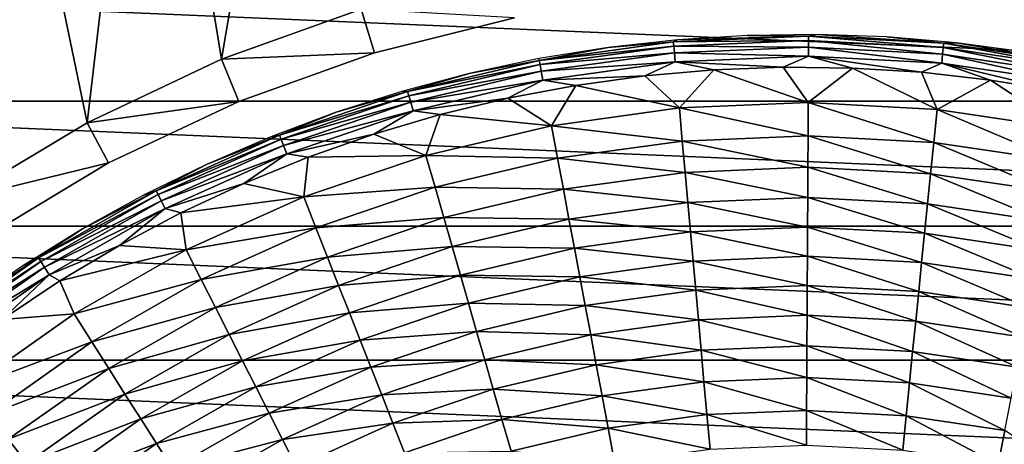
# Model space of a CAD drawing. Header units: millimetres. Extents: x -43.6 to 43.6, y -43.6 to 43.6.
# Tile 253 of 256: x -8.6 to 2.2, y 11.1 to 15.8. Entities that reach past the tile are written whole.
import ezdxf

# ---------------------------------------------------------------- set-up
doc = ezdxf.new("R2010")
doc.units = ezdxf.units.MM
doc.header["$LTSCALE"] = 52.148148
for name, color, linetype in [('134', 7, 'CONTINUOUS'), ('135', 7, 'CONTINUOUS'), ('142', 7, 'CONTINUOUS'), ('143', 7, 'CONTINUOUS'), ('146', 7, 'CONTINUOUS'), ('149', 7, 'CONTINUOUS')]:
    doc.layers.add(name, color=color, linetype=linetype)

msp = doc.modelspace()

# ---------------------------------------------------------------- linework, layer by layer
at = {"layer": '134', "color": 96, "linetype": 'Continuous', "true_color": 0x008000}
for points in [[(-3.141, 15.791, -7.979), (-4.674, 15.407, -7.979), (-3.141, 15.791, -9.629), (-3.141, 15.791, -7.979)], [(-3.141, 15.791, -9.629), (-4.674, 15.407, -7.979), (-4.674, 15.407, -9.629), (-3.141, 15.791, -9.629)], [(-4.674, 15.407, -7.979), (-6.161, 14.874, -7.979), (-4.674, 15.407, -9.629), (-4.674, 15.407, -7.979)], [(-4.674, 15.407, -9.629), (-6.161, 14.874, -7.979), (-6.161, 14.874, -9.629), (-4.674, 15.407, -9.629)], [(-6.161, 14.874, -7.979), (-7.589, 14.199, -7.979), (-6.161, 14.874, -9.629), (-6.161, 14.874, -7.979)], [(-6.161, 14.874, -9.629), (-7.589, 14.199, -7.979), (-7.589, 14.199, -9.629), (-6.161, 14.874, -9.629)], [(-7.589, 14.199, -7.979), (-8.945, 13.387, -7.979), (-7.589, 14.199, -9.629), (-7.589, 14.199, -7.979)], [(-7.589, 14.199, -9.629), (-8.945, 13.387, -7.979), (-8.945, 13.387, -9.629), (-7.589, 14.199, -9.629)]]:
    msp.add_3dface(points, dxfattribs=at)
at = {"layer": '135', "color": 96, "linetype": 'Continuous', "true_color": 0x008000}
for points in [[(-5.417, 20.806, -7.479), (-7.162, 20.272, -7.479), (-6.353, 15.336, -7.479), (-5.417, 20.806, -7.479)], [(-4.819, 15.885, -7.479), (-5.417, 20.806, -7.479), (-6.353, 15.336, -7.479), (-4.819, 15.885, -7.479)], [(-7.162, 20.272, -7.479), (-8.855, 19.592, -7.479), (-7.825, 14.64, -7.479), (-7.162, 20.272, -7.479)], [(-6.353, 15.336, -7.479), (-7.162, 20.272, -7.479), (-7.825, 14.64, -7.479), (-6.353, 15.336, -7.479)], [(-7.825, 14.64, -7.479), (-8.855, 19.592, -7.479), (-9.222, 13.802, -7.479), (-7.825, 14.64, -7.479)]]:
    msp.add_3dface(points, dxfattribs=at)
at = {"layer": '142', "color": 96, "linetype": 'Continuous', "true_color": 0x008000}
for points in [[(-4.674, 15.407, -7.979), (-4.819, 15.885, -7.479), (-6.353, 15.336, -7.479), (-4.674, 15.407, -7.979)], [(-4.674, 15.407, -7.979), (-3.141, 15.791, -7.979), (-4.819, 15.885, -7.479), (-4.674, 15.407, -7.979)], [(-6.161, 14.874, -7.979), (-6.353, 15.336, -7.479), (-7.825, 14.64, -7.479), (-6.161, 14.874, -7.979)], [(-6.161, 14.874, -7.979), (-4.674, 15.407, -7.979), (-6.353, 15.336, -7.479), (-6.161, 14.874, -7.979)], [(-7.589, 14.199, -7.979), (-6.161, 14.874, -7.979), (-7.825, 14.64, -7.479), (-7.589, 14.199, -7.979)], [(-7.589, 14.199, -7.979), (-7.825, 14.64, -7.479), (-9.222, 13.802, -7.479), (-7.589, 14.199, -7.979)], [(-8.945, 13.387, -7.979), (-7.589, 14.199, -7.979), (-9.222, 13.802, -7.479), (-8.945, 13.387, -7.979)]]:
    msp.add_3dface(points, dxfattribs=at)
at = {"layer": '143', "color": 9, "linetype": 'Continuous', "true_color": 0xc2bdad}
for points in [[(-14.205, 16.139, -75.529), (15.522, 14.877, -75.529), (-15.522, 14.877, -75.529), (-14.205, 16.139, -75.529)], [(14.205, 16.139, -75.529), (15.522, 14.877, -75.529), (-14.205, 16.139, -75.529), (14.205, 16.139, -75.529)], [(-15.522, 14.877, -75.529), (16.728, 13.507, -75.529), (-16.728, 13.507, -75.529), (-15.522, 14.877, -75.529)], [(15.522, 14.877, -75.529), (16.728, 13.507, -75.529), (-15.522, 14.877, -75.529), (15.522, 14.877, -75.529)], [(-16.728, 13.507, -75.529), (17.813, 12.039, -75.529), (-17.813, 12.039, -75.529), (-16.728, 13.507, -75.529)], [(16.728, 13.507, -75.529), (17.813, 12.039, -75.529), (-16.728, 13.507, -75.529), (16.728, 13.507, -75.529)], [(-17.813, 12.039, -75.529), (18.77, 10.485, -75.529), (-18.77, 10.485, -75.529), (-17.813, 12.039, -75.529)], [(17.813, 12.039, -75.529), (18.77, 10.485, -75.529), (-17.813, 12.039, -75.529), (17.813, 12.039, -75.529)]]:
    msp.add_3dface(points, dxfattribs=at)
at = {"layer": '146', "linetype": 'Continuous'}
for points in [[(-1.713, 15.154, -7.727), (-1.333, 14.802, -7.357), (-0.955, 15.221, -7.727), (-1.713, 15.154, -7.727)], [(-1.333, 14.802, -7.357), (0.08, 14.862, -7.357), (-0.955, 15.221, -7.727), (-1.333, 14.802, -7.357)], [(-0.955, 15.221, -7.727), (0.08, 14.862, -7.357), (-0.195, 15.249, -7.727), (-0.955, 15.221, -7.727)], [(-0.195, 15.249, -7.727), (0.08, 14.862, -7.357), (0.565, 15.24, -7.727), (-0.195, 15.249, -7.727)], [(0.08, 14.862, -7.357), (1.492, 14.787, -7.357), (0.565, 15.24, -7.727), (0.08, 14.862, -7.357)], [(0.565, 15.24, -7.727), (1.492, 14.787, -7.357), (1.323, 15.193, -7.727), (0.565, 15.24, -7.727)], [(-2.466, 15.05, -7.727), (-1.333, 14.802, -7.357), (-1.713, 15.154, -7.727), (-2.466, 15.05, -7.727)], [(1.323, 15.193, -7.727), (1.492, 14.787, -7.357), (2.079, 15.108, -7.727), (1.323, 15.193, -7.727)], [(-3.214, 14.908, -7.727), (-2.734, 14.608, -7.357), (-2.466, 15.05, -7.727), (-3.214, 14.908, -7.727)], [(-2.734, 14.608, -7.357), (-1.333, 14.802, -7.357), (-2.466, 15.05, -7.727), (-2.734, 14.608, -7.357)], [(1.492, 14.787, -7.357), (2.891, 14.578, -7.357), (2.079, 15.108, -7.727), (1.492, 14.787, -7.357)], [(2.079, 15.108, -7.727), (2.891, 14.578, -7.357), (2.829, 14.986, -7.727), (2.079, 15.108, -7.727)], [(-3.953, 14.729, -7.727), (-2.734, 14.608, -7.357), (-3.214, 14.908, -7.727), (-3.953, 14.729, -7.727)], [(-1.333, 14.802, -7.357), (-2.734, 14.608, -7.357), (-1.301, 14.44, -6.926), (-1.333, 14.802, -7.357)], [(0.08, 14.862, -7.357), (-1.333, 14.802, -7.357), (0.078, 14.498, -6.926), (0.08, 14.862, -7.357)], [(0.078, 14.498, -6.926), (-1.333, 14.802, -7.357), (-1.301, 14.44, -6.926), (0.078, 14.498, -6.926)], [(1.456, 14.425, -6.926), (0.08, 14.862, -7.357), (0.078, 14.498, -6.926), (1.456, 14.425, -6.926)], [(1.492, 14.787, -7.357), (0.08, 14.862, -7.357), (1.456, 14.425, -6.926), (1.492, 14.787, -7.357)], [(2.82, 14.221, -6.926), (1.492, 14.787, -7.357), (1.456, 14.425, -6.926), (2.82, 14.221, -6.926)], [(2.891, 14.578, -7.357), (1.492, 14.787, -7.357), (2.82, 14.221, -6.926), (2.891, 14.578, -7.357)], [(-4.683, 14.514, -7.727), (-4.111, 14.282, -7.357), (-3.953, 14.729, -7.727), (-4.683, 14.514, -7.727)], [(-4.111, 14.282, -7.357), (-2.734, 14.608, -7.357), (-3.953, 14.729, -7.727), (-4.111, 14.282, -7.357)], [(-2.734, 14.608, -7.357), (-4.111, 14.282, -7.357), (-2.667, 14.251, -6.926), (-2.734, 14.608, -7.357)], [(-1.301, 14.44, -6.926), (-2.734, 14.608, -7.357), (-2.667, 14.251, -6.926), (-1.301, 14.44, -6.926)], [(-5.402, 14.262, -7.727), (-4.111, 14.282, -7.357), (-4.683, 14.514, -7.727), (-5.402, 14.262, -7.727)], [(0.078, 14.498, -6.926), (-1.301, 14.44, -6.926), (0.076, 14.153, -6.442), (0.078, 14.498, -6.926)], [(1.421, 14.081, -6.442), (0.078, 14.498, -6.926), (0.076, 14.153, -6.442), (1.421, 14.081, -6.442)], [(1.456, 14.425, -6.926), (0.078, 14.498, -6.926), (1.421, 14.081, -6.442), (1.456, 14.425, -6.926)], [(-1.301, 14.44, -6.926), (-2.667, 14.251, -6.926), (-1.27, 14.096, -6.442), (-1.301, 14.44, -6.926)], [(0.076, 14.153, -6.442), (-1.301, 14.44, -6.926), (-1.27, 14.096, -6.442), (0.076, 14.153, -6.442)], [(2.753, 13.883, -6.442), (1.456, 14.425, -6.926), (1.421, 14.081, -6.442), (2.753, 13.883, -6.442)], [(2.82, 14.221, -6.926), (1.456, 14.425, -6.926), (2.753, 13.883, -6.442), (2.82, 14.221, -6.926)], [(-6.107, 13.974, -7.727), (-5.45, 13.827, -7.357), (-5.402, 14.262, -7.727), (-6.107, 13.974, -7.727)], [(-5.45, 13.827, -7.357), (-4.111, 14.282, -7.357), (-5.402, 14.262, -7.727), (-5.45, 13.827, -7.357)], [(-4.111, 14.282, -7.357), (-5.45, 13.827, -7.357), (-4.01, 13.933, -6.926), (-4.111, 14.282, -7.357)], [(-2.667, 14.251, -6.926), (-4.111, 14.282, -7.357), (-4.01, 13.933, -6.926), (-2.667, 14.251, -6.926)], [(-2.667, 14.251, -6.926), (-4.01, 13.933, -6.926), (-2.604, 13.911, -6.442), (-2.667, 14.251, -6.926)], [(-1.27, 14.096, -6.442), (-2.667, 14.251, -6.926), (-2.604, 13.911, -6.442), (-1.27, 14.096, -6.442)], [(0.076, 14.153, -6.442), (-1.27, 14.096, -6.442), (0.074, 13.821, -5.913), (0.076, 14.153, -6.442)], [(1.388, 13.751, -5.913), (0.076, 14.153, -6.442), (0.074, 13.821, -5.913), (1.388, 13.751, -5.913)], [(1.421, 14.081, -6.442), (0.076, 14.153, -6.442), (1.388, 13.751, -5.913), (1.421, 14.081, -6.442)], [(-1.27, 14.096, -6.442), (-2.604, 13.911, -6.442), (-1.24, 13.765, -5.913), (-1.27, 14.096, -6.442)], [(0.074, 13.821, -5.913), (-1.27, 14.096, -6.442), (-1.24, 13.765, -5.913), (0.074, 13.821, -5.913)], [(2.688, 13.557, -5.913), (1.421, 14.081, -6.442), (1.388, 13.751, -5.913), (2.688, 13.557, -5.913)], [(2.753, 13.883, -6.442), (1.421, 14.081, -6.442), (2.688, 13.557, -5.913), (2.753, 13.883, -6.442)], [(-6.796, 13.652, -7.727), (-5.45, 13.827, -7.357), (-6.107, 13.974, -7.727), (-6.796, 13.652, -7.727)], [(-4.01, 13.933, -6.926), (-5.45, 13.827, -7.357), (-5.316, 13.488, -6.926), (-4.01, 13.933, -6.926)], [(-4.01, 13.933, -6.926), (-5.316, 13.488, -6.926), (-3.914, 13.601, -6.442), (-4.01, 13.933, -6.926)], [(-2.604, 13.911, -6.442), (-4.01, 13.933, -6.926), (-3.914, 13.601, -6.442), (-2.604, 13.911, -6.442)], [(-6.739, 13.246, -7.357), (-5.45, 13.827, -7.357), (-6.796, 13.652, -7.727), (-6.739, 13.246, -7.357)], [(-5.45, 13.827, -7.357), (-6.739, 13.246, -7.357), (-5.316, 13.488, -6.926), (-5.45, 13.827, -7.357)], [(-2.604, 13.911, -6.442), (-3.914, 13.601, -6.442), (-2.543, 13.585, -5.913), (-2.604, 13.911, -6.442)], [(-1.24, 13.765, -5.913), (-2.604, 13.911, -6.442), (-2.543, 13.585, -5.913), (-1.24, 13.765, -5.913)], [(0.074, 13.821, -5.913), (-1.24, 13.765, -5.913), (0.072, 13.497, -5.344), (0.074, 13.821, -5.913)], [(1.355, 13.429, -5.344), (0.074, 13.821, -5.913), (0.072, 13.497, -5.344), (1.355, 13.429, -5.344)], [(1.388, 13.751, -5.913), (0.074, 13.821, -5.913), (1.355, 13.429, -5.344), (1.388, 13.751, -5.913)], [(-1.24, 13.765, -5.913), (-2.543, 13.585, -5.913), (-1.211, 13.443, -5.344), (-1.24, 13.765, -5.913)], [(0.072, 13.497, -5.344), (-1.24, 13.765, -5.913), (-1.211, 13.443, -5.344), (0.072, 13.497, -5.344)], [(2.625, 13.239, -5.344), (1.388, 13.751, -5.913), (1.355, 13.429, -5.344), (2.625, 13.239, -5.344)], [(2.688, 13.557, -5.913), (1.388, 13.751, -5.913), (2.625, 13.239, -5.344), (2.688, 13.557, -5.913)], [(-7.469, 13.296, -7.727), (-6.739, 13.246, -7.357), (-6.796, 13.652, -7.727), (-7.469, 13.296, -7.727)], [(-3.914, 13.601, -6.442), (-5.316, 13.488, -6.926), (-5.19, 13.167, -6.442), (-3.914, 13.601, -6.442)], [(-3.914, 13.601, -6.442), (-5.19, 13.167, -6.442), (-3.823, 13.282, -5.913), (-3.914, 13.601, -6.442)], [(-2.543, 13.585, -5.913), (-3.914, 13.601, -6.442), (-3.823, 13.282, -5.913), (-2.543, 13.585, -5.913)], [(-2.543, 13.585, -5.913), (-3.823, 13.282, -5.913), (-2.483, 13.267, -5.344), (-2.543, 13.585, -5.913)], [(-1.211, 13.443, -5.344), (-2.543, 13.585, -5.913), (-2.483, 13.267, -5.344), (-1.211, 13.443, -5.344)], [(0.072, 13.497, -5.344), (-1.211, 13.443, -5.344), (0.071, 13.177, -4.745), (0.072, 13.497, -5.344)], [(1.323, 13.11, -4.745), (0.072, 13.497, -5.344), (0.071, 13.177, -4.745), (1.323, 13.11, -4.745)], [(1.355, 13.429, -5.344), (0.072, 13.497, -5.344), (1.323, 13.11, -4.745), (1.355, 13.429, -5.344)], [(-5.316, 13.488, -6.926), (-6.739, 13.246, -7.357), (-6.574, 12.922, -6.926), (-5.316, 13.488, -6.926)], [(-5.316, 13.488, -6.926), (-6.574, 12.922, -6.926), (-5.19, 13.167, -6.442), (-5.316, 13.488, -6.926)], [(-1.211, 13.443, -5.344), (-2.483, 13.267, -5.344), (-1.182, 13.124, -4.745), (-1.211, 13.443, -5.344)], [(0.071, 13.177, -4.745), (-1.211, 13.443, -5.344), (-1.182, 13.124, -4.745), (0.071, 13.177, -4.745)], [(2.563, 12.925, -4.745), (1.355, 13.429, -5.344), (1.323, 13.11, -4.745), (2.563, 12.925, -4.745)], [(2.625, 13.239, -5.344), (1.355, 13.429, -5.344), (2.563, 12.925, -4.745), (2.625, 13.239, -5.344)], [(-8.123, 12.907, -7.727), (-6.739, 13.246, -7.357), (-7.469, 13.296, -7.727), (-8.123, 12.907, -7.727)], [(-3.823, 13.282, -5.913), (-5.19, 13.167, -6.442), (-5.068, 12.858, -5.913), (-3.823, 13.282, -5.913)], [(-3.823, 13.282, -5.913), (-5.068, 12.858, -5.913), (-3.733, 12.971, -5.344), (-3.823, 13.282, -5.913)], [(-2.483, 13.267, -5.344), (-3.823, 13.282, -5.913), (-3.733, 12.971, -5.344), (-2.483, 13.267, -5.344)], [(-7.968, 12.546, -7.357), (-6.739, 13.246, -7.357), (-8.123, 12.907, -7.727), (-7.968, 12.546, -7.357)], [(-6.739, 13.246, -7.357), (-7.968, 12.546, -7.357), (-6.574, 12.922, -6.926), (-6.739, 13.246, -7.357)], [(-5.19, 13.167, -6.442), (-6.574, 12.922, -6.926), (-6.418, 12.614, -6.442), (-5.19, 13.167, -6.442)], [(-5.19, 13.167, -6.442), (-6.418, 12.614, -6.442), (-5.068, 12.858, -5.913), (-5.19, 13.167, -6.442)], [(-2.483, 13.267, -5.344), (-3.733, 12.971, -5.344), (-2.424, 12.952, -4.745), (-2.483, 13.267, -5.344)], [(-1.182, 13.124, -4.745), (-2.483, 13.267, -5.344), (-2.424, 12.952, -4.745), (-1.182, 13.124, -4.745)], [(0.071, 13.177, -4.745), (-1.182, 13.124, -4.745), (0.069, 12.856, -4.12), (0.071, 13.177, -4.745)], [(1.291, 12.791, -4.12), (0.071, 13.177, -4.745), (0.069, 12.856, -4.12), (1.291, 12.791, -4.12)], [(1.323, 13.11, -4.745), (0.071, 13.177, -4.745), (1.291, 12.791, -4.12), (1.323, 13.11, -4.745)], [(-1.182, 13.124, -4.745), (-2.424, 12.952, -4.745), (-1.153, 12.804, -4.12), (-1.182, 13.124, -4.745)], [(0.069, 12.856, -4.12), (-1.182, 13.124, -4.745), (-1.153, 12.804, -4.12), (0.069, 12.856, -4.12)], [(2.501, 12.61, -4.12), (1.323, 13.11, -4.745), (1.291, 12.791, -4.12), (2.501, 12.61, -4.12)], [(2.563, 12.925, -4.745), (1.323, 13.11, -4.745), (2.501, 12.61, -4.12), (2.563, 12.925, -4.745)], [(-3.733, 12.971, -5.344), (-5.068, 12.858, -5.913), (-4.949, 12.557, -5.344), (-3.733, 12.971, -5.344)], [(-3.733, 12.971, -5.344), (-4.949, 12.557, -5.344), (-3.645, 12.663, -4.745), (-3.733, 12.971, -5.344)], [(-2.424, 12.952, -4.745), (-3.733, 12.971, -5.344), (-3.645, 12.663, -4.745), (-2.424, 12.952, -4.745)], [(-2.424, 12.952, -4.745), (-3.645, 12.663, -4.745), (-2.365, 12.636, -4.12), (-2.424, 12.952, -4.745)], [(-1.153, 12.804, -4.12), (-2.424, 12.952, -4.745), (-2.365, 12.636, -4.12), (-1.153, 12.804, -4.12)], [(-8.757, 12.485, -7.727), (-7.968, 12.546, -7.357), (-8.123, 12.907, -7.727), (-8.757, 12.485, -7.727)], [(-6.574, 12.922, -6.926), (-7.968, 12.546, -7.357), (-7.773, 12.238, -6.926), (-6.574, 12.922, -6.926)], [(-6.574, 12.922, -6.926), (-7.773, 12.238, -6.926), (-6.418, 12.614, -6.442), (-6.574, 12.922, -6.926)], [(-5.068, 12.858, -5.913), (-6.418, 12.614, -6.442), (-6.267, 12.318, -5.913), (-5.068, 12.858, -5.913)], [(-5.068, 12.858, -5.913), (-6.267, 12.318, -5.913), (-4.949, 12.557, -5.344), (-5.068, 12.858, -5.913)], [(0.069, 12.856, -4.12), (-1.153, 12.804, -4.12), (0.067, 12.53, -3.478), (0.069, 12.856, -4.12)], [(1.258, 12.466, -3.478), (0.069, 12.856, -4.12), (0.067, 12.53, -3.478), (1.258, 12.466, -3.478)], [(1.291, 12.791, -4.12), (0.069, 12.856, -4.12), (1.258, 12.466, -3.478), (1.291, 12.791, -4.12)], [(-1.153, 12.804, -4.12), (-2.365, 12.636, -4.12), (-1.124, 12.479, -3.478), (-1.153, 12.804, -4.12)], [(0.067, 12.53, -3.478), (-1.153, 12.804, -4.12), (-1.124, 12.479, -3.478), (0.067, 12.53, -3.478)], [(2.437, 12.29, -3.478), (1.291, 12.791, -4.12), (1.258, 12.466, -3.478), (2.437, 12.29, -3.478)], [(2.501, 12.61, -4.12), (1.291, 12.791, -4.12), (2.437, 12.29, -3.478), (2.501, 12.61, -4.12)], [(-3.645, 12.663, -4.745), (-4.949, 12.557, -5.344), (-4.832, 12.259, -4.745), (-3.645, 12.663, -4.745)], [(-3.645, 12.663, -4.745), (-4.832, 12.259, -4.745), (-3.556, 12.354, -4.12), (-3.645, 12.663, -4.745)], [(-2.365, 12.636, -4.12), (-3.645, 12.663, -4.745), (-3.556, 12.354, -4.12), (-2.365, 12.636, -4.12)], [(-2.365, 12.636, -4.12), (-3.556, 12.354, -4.12), (-2.305, 12.316, -3.478), (-2.365, 12.636, -4.12)], [(-1.124, 12.479, -3.478), (-2.365, 12.636, -4.12), (-2.305, 12.316, -3.478), (-1.124, 12.479, -3.478)], [(-9.124, 11.732, -7.357), (-7.968, 12.546, -7.357), (-8.757, 12.485, -7.727), (-9.124, 11.732, -7.357)], [(-7.968, 12.546, -7.357), (-9.124, 11.732, -7.357), (-7.773, 12.238, -6.926), (-7.968, 12.546, -7.357)], [(-6.418, 12.614, -6.442), (-7.773, 12.238, -6.926), (-7.588, 11.947, -6.442), (-6.418, 12.614, -6.442)], [(-6.418, 12.614, -6.442), (-7.588, 11.947, -6.442), (-6.267, 12.318, -5.913), (-6.418, 12.614, -6.442)], [(-4.949, 12.557, -5.344), (-6.267, 12.318, -5.913), (-6.12, 12.03, -5.344), (-4.949, 12.557, -5.344)], [(-4.949, 12.557, -5.344), (-6.12, 12.03, -5.344), (-4.832, 12.259, -4.745), (-4.949, 12.557, -5.344)], [(0.067, 12.53, -3.478), (-1.124, 12.479, -3.478), (0.065, 12.195, -2.822), (0.067, 12.53, -3.478)], [(1.224, 12.133, -2.822), (0.067, 12.53, -3.478), (0.065, 12.195, -2.822), (1.224, 12.133, -2.822)], [(1.258, 12.466, -3.478), (0.067, 12.53, -3.478), (1.224, 12.133, -2.822), (1.258, 12.466, -3.478)], [(-1.124, 12.479, -3.478), (-2.305, 12.316, -3.478), (-1.094, 12.146, -2.822), (-1.124, 12.479, -3.478)], [(0.065, 12.195, -2.822), (-1.124, 12.479, -3.478), (-1.094, 12.146, -2.822), (0.065, 12.195, -2.822)], [(2.372, 11.962, -2.822), (1.258, 12.466, -3.478), (1.224, 12.133, -2.822), (2.372, 11.962, -2.822)], [(2.437, 12.29, -3.478), (1.258, 12.466, -3.478), (2.372, 11.962, -2.822), (2.437, 12.29, -3.478)], [(-6.267, 12.318, -5.913), (-7.588, 11.947, -6.442), (-7.41, 11.667, -5.913), (-6.267, 12.318, -5.913)], [(-6.267, 12.318, -5.913), (-7.41, 11.667, -5.913), (-6.12, 12.03, -5.344), (-6.267, 12.318, -5.913)], [(-3.556, 12.354, -4.12), (-4.832, 12.259, -4.745), (-4.714, 11.96, -4.12), (-3.556, 12.354, -4.12)], [(-3.556, 12.354, -4.12), (-4.714, 11.96, -4.12), (-3.466, 12.041, -3.478), (-3.556, 12.354, -4.12)], [(-2.305, 12.316, -3.478), (-3.556, 12.354, -4.12), (-3.466, 12.041, -3.478), (-2.305, 12.316, -3.478)], [(-2.305, 12.316, -3.478), (-3.466, 12.041, -3.478), (-2.244, 11.987, -2.822), (-2.305, 12.316, -3.478)], [(-1.094, 12.146, -2.822), (-2.305, 12.316, -3.478), (-2.244, 11.987, -2.822), (-1.094, 12.146, -2.822)], [(-7.773, 12.238, -6.926), (-9.124, 11.732, -7.357), (-8.901, 11.444, -6.926), (-7.773, 12.238, -6.926)], [(-7.773, 12.238, -6.926), (-8.901, 11.444, -6.926), (-7.588, 11.947, -6.442), (-7.773, 12.238, -6.926)], [(-4.832, 12.259, -4.745), (-6.12, 12.03, -5.344), (-5.975, 11.744, -4.745), (-4.832, 12.259, -4.745)], [(-4.832, 12.259, -4.745), (-5.975, 11.744, -4.745), (-4.714, 11.96, -4.12), (-4.832, 12.259, -4.745)], [(-1.094, 12.146, -2.822), (-2.244, 11.987, -2.822), (-1.063, 11.801, -2.161), (-1.094, 12.146, -2.822)], [(0.065, 12.195, -2.822), (-1.094, 12.146, -2.822), (0.064, 11.848, -2.161), (0.065, 12.195, -2.822)], [(0.064, 11.848, -2.161), (-1.094, 12.146, -2.822), (-1.063, 11.801, -2.161), (0.064, 11.848, -2.161)], [(1.19, 11.789, -2.161), (0.065, 12.195, -2.822), (0.064, 11.848, -2.161), (1.19, 11.789, -2.161)], [(1.224, 12.133, -2.822), (0.065, 12.195, -2.822), (1.19, 11.789, -2.161), (1.224, 12.133, -2.822)], [(2.305, 11.622, -2.161), (1.224, 12.133, -2.822), (1.19, 11.789, -2.161), (2.305, 11.622, -2.161)], [(2.372, 11.962, -2.822), (1.224, 12.133, -2.822), (2.305, 11.622, -2.161), (2.372, 11.962, -2.822)], [(-6.12, 12.03, -5.344), (-7.41, 11.667, -5.913), (-7.236, 11.394, -5.344), (-6.12, 12.03, -5.344)], [(-6.12, 12.03, -5.344), (-7.236, 11.394, -5.344), (-5.975, 11.744, -4.745), (-6.12, 12.03, -5.344)], [(-3.466, 12.041, -3.478), (-4.714, 11.96, -4.12), (-4.594, 11.657, -3.478), (-3.466, 12.041, -3.478)], [(-3.466, 12.041, -3.478), (-4.594, 11.657, -3.478), (-3.373, 11.719, -2.822), (-3.466, 12.041, -3.478)], [(-2.244, 11.987, -2.822), (-3.466, 12.041, -3.478), (-3.373, 11.719, -2.822), (-2.244, 11.987, -2.822)], [(-2.244, 11.987, -2.822), (-3.373, 11.719, -2.822), (-2.18, 11.646, -2.161), (-2.244, 11.987, -2.822)], [(-1.063, 11.801, -2.161), (-2.244, 11.987, -2.822), (-2.18, 11.646, -2.161), (-1.063, 11.801, -2.161)], [(-7.588, 11.947, -6.442), (-8.901, 11.444, -6.926), (-8.689, 11.172, -6.442), (-7.588, 11.947, -6.442)], [(-7.588, 11.947, -6.442), (-8.689, 11.172, -6.442), (-7.41, 11.667, -5.913), (-7.588, 11.947, -6.442)], [(-4.714, 11.96, -4.12), (-5.975, 11.744, -4.745), (-5.83, 11.458, -4.12), (-4.714, 11.96, -4.12)], [(-4.714, 11.96, -4.12), (-5.83, 11.458, -4.12), (-4.594, 11.657, -3.478), (-4.714, 11.96, -4.12)], [(-1.063, 11.801, -2.161), (-2.18, 11.646, -2.161), (-1.031, 11.441, -1.498), (-1.063, 11.801, -2.161)], [(0.064, 11.848, -2.161), (-1.063, 11.801, -2.161), (0.062, 11.487, -1.498), (0.064, 11.848, -2.161)], [(0.062, 11.487, -1.498), (-1.063, 11.801, -2.161), (-1.031, 11.441, -1.498), (0.062, 11.487, -1.498)], [(1.153, 11.429, -1.498), (0.064, 11.848, -2.161), (0.062, 11.487, -1.498), (1.153, 11.429, -1.498)], [(1.19, 11.789, -2.161), (0.064, 11.848, -2.161), (1.153, 11.429, -1.498), (1.19, 11.789, -2.161)], [(2.234, 11.268, -1.498), (1.19, 11.789, -2.161), (1.153, 11.429, -1.498), (2.234, 11.268, -1.498)], [(2.305, 11.622, -2.161), (1.19, 11.789, -2.161), (2.234, 11.268, -1.498), (2.305, 11.622, -2.161)], [(-7.41, 11.667, -5.913), (-8.689, 11.172, -6.442), (-8.485, 10.91, -5.913), (-7.41, 11.667, -5.913)], [(-7.41, 11.667, -5.913), (-8.485, 10.91, -5.913), (-7.236, 11.394, -5.344), (-7.41, 11.667, -5.913)], [(-5.975, 11.744, -4.745), (-7.236, 11.394, -5.344), (-7.064, 11.123, -4.745), (-5.975, 11.744, -4.745)], [(-5.975, 11.744, -4.745), (-7.064, 11.123, -4.745), (-5.83, 11.458, -4.12), (-5.975, 11.744, -4.745)], [(-4.594, 11.657, -3.478), (-5.83, 11.458, -4.12), (-5.682, 11.168, -3.478), (-4.594, 11.657, -3.478)], [(-4.594, 11.657, -3.478), (-5.682, 11.168, -3.478), (-4.472, 11.346, -2.822), (-4.594, 11.657, -3.478)], [(-3.373, 11.719, -2.822), (-4.594, 11.657, -3.478), (-4.472, 11.346, -2.822), (-3.373, 11.719, -2.822)], [(-3.373, 11.719, -2.822), (-4.472, 11.346, -2.822), (-3.277, 11.386, -2.161), (-3.373, 11.719, -2.822)], [(-2.18, 11.646, -2.161), (-3.373, 11.719, -2.822), (-3.277, 11.386, -2.161), (-2.18, 11.646, -2.161)], [(-2.18, 11.646, -2.161), (-3.277, 11.386, -2.161), (-2.113, 11.291, -1.498), (-2.18, 11.646, -2.161)], [(-1.031, 11.441, -1.498), (-2.18, 11.646, -2.161), (-2.113, 11.291, -1.498), (-1.031, 11.441, -1.498)], [(-5.83, 11.458, -4.12), (-7.064, 11.123, -4.745), (-6.892, 10.852, -4.12), (-5.83, 11.458, -4.12)], [(-5.83, 11.458, -4.12), (-6.892, 10.852, -4.12), (-5.682, 11.168, -3.478), (-5.83, 11.458, -4.12)], [(-1.031, 11.441, -1.498), (-2.113, 11.291, -1.498), (-0.997, 11.064, -0.839), (-1.031, 11.441, -1.498)], [(0.062, 11.487, -1.498), (-1.031, 11.441, -1.498), (0.06, 11.108, -0.839), (0.062, 11.487, -1.498)], [(0.06, 11.108, -0.839), (-1.031, 11.441, -1.498), (-0.997, 11.064, -0.839), (0.06, 11.108, -0.839)], [(1.115, 11.052, -0.839), (0.062, 11.487, -1.498), (0.06, 11.108, -0.839), (1.115, 11.052, -0.839)], [(1.153, 11.429, -1.498), (0.062, 11.487, -1.498), (1.115, 11.052, -0.839), (1.153, 11.429, -1.498)], [(-7.236, 11.394, -5.344), (-8.485, 10.91, -5.913), (-8.286, 10.654, -5.344), (-7.236, 11.394, -5.344)], [(-7.236, 11.394, -5.344), (-8.286, 10.654, -5.344), (-7.064, 11.123, -4.745), (-7.236, 11.394, -5.344)], [(-4.472, 11.346, -2.822), (-5.682, 11.168, -3.478), (-5.53, 10.869, -2.822), (-4.472, 11.346, -2.822)], [(-4.472, 11.346, -2.822), (-5.53, 10.869, -2.822), (-4.345, 11.023, -2.161), (-4.472, 11.346, -2.822)], [(-3.277, 11.386, -2.161), (-4.472, 11.346, -2.822), (-4.345, 11.023, -2.161), (-3.277, 11.386, -2.161)], [(-3.277, 11.386, -2.161), (-4.345, 11.023, -2.161), (-3.177, 11.039, -1.498), (-3.277, 11.386, -2.161)], [(-2.113, 11.291, -1.498), (-3.277, 11.386, -2.161), (-3.177, 11.039, -1.498), (-2.113, 11.291, -1.498)], [(2.161, 10.896, -0.839), (1.153, 11.429, -1.498), (1.115, 11.052, -0.839), (2.161, 10.896, -0.839)], [(2.234, 11.268, -1.498), (1.153, 11.429, -1.498), (2.161, 10.896, -0.839), (2.234, 11.268, -1.498)], [(-2.113, 11.291, -1.498), (-3.177, 11.039, -1.498), (-2.044, 10.919, -0.839), (-2.113, 11.291, -1.498)], [(-0.997, 11.064, -0.839), (-2.113, 11.291, -1.498), (-2.044, 10.919, -0.839), (-0.997, 11.064, -0.839)], [(3.187, 10.642, -0.839), (2.234, 11.268, -1.498), (2.161, 10.896, -0.839), (3.187, 10.642, -0.839)], [(-8.689, 11.172, -6.442), (-9.712, 10.295, -6.442), (-8.485, 10.91, -5.913), (-8.689, 11.172, -6.442)], [(-7.064, 11.123, -4.745), (-8.286, 10.654, -5.344), (-8.09, 10.401, -4.745), (-7.064, 11.123, -4.745)], [(-7.064, 11.123, -4.745), (-8.09, 10.401, -4.745), (-6.892, 10.852, -4.12), (-7.064, 11.123, -4.745)], [(-5.682, 11.168, -3.478), (-6.892, 10.852, -4.12), (-6.717, 10.577, -3.478), (-5.682, 11.168, -3.478)], [(-5.682, 11.168, -3.478), (-6.717, 10.577, -3.478), (-5.53, 10.869, -2.822), (-5.682, 11.168, -3.478)]]:
    msp.add_3dface(points, dxfattribs=at)
at = {"layer": '149', "linetype": 'Continuous'}
for points in [[(-2.115, 15.465, -8.459), (-1.399, 15.526, -8.293), (-1.354, 15.55, -8.459), (-2.115, 15.465, -8.459)], [(-1.399, 15.526, -8.293), (0.083, 15.542, -8.132), (0.084, 15.589, -8.293), (-1.399, 15.526, -8.293)], [(-1.399, 15.526, -8.293), (0.084, 15.589, -8.293), (-1.354, 15.55, -8.459), (-1.399, 15.526, -8.293)], [(-1.394, 15.479, -8.132), (0.083, 15.542, -8.132), (-1.399, 15.526, -8.293), (-1.394, 15.479, -8.132)], [(-1.394, 15.479, -8.132), (0.083, 15.468, -7.981), (0.083, 15.542, -8.132), (-1.394, 15.479, -8.132)], [(-1.354, 15.55, -8.459), (0.084, 15.589, -8.293), (-0.589, 15.598, -8.459), (-1.354, 15.55, -8.459)], [(-0.589, 15.598, -8.459), (0.084, 15.589, -8.293), (0.177, 15.608, -8.459), (-0.589, 15.598, -8.459)], [(0.083, 15.542, -8.132), (1.56, 15.463, -8.132), (0.084, 15.589, -8.293), (0.083, 15.542, -8.132)], [(0.083, 15.468, -7.981), (1.553, 15.39, -7.981), (0.083, 15.542, -8.132), (0.083, 15.468, -7.981)], [(0.083, 15.542, -8.132), (1.553, 15.39, -7.981), (1.56, 15.463, -8.132), (0.083, 15.542, -8.132)], [(0.084, 15.589, -8.293), (1.565, 15.511, -8.293), (0.177, 15.608, -8.459), (0.084, 15.589, -8.293)], [(0.084, 15.589, -8.293), (1.56, 15.463, -8.132), (1.565, 15.511, -8.293), (0.084, 15.589, -8.293)], [(0.177, 15.608, -8.459), (1.565, 15.511, -8.293), (0.943, 15.581, -8.459), (0.177, 15.608, -8.459)], [(0.943, 15.581, -8.459), (1.565, 15.511, -8.293), (1.706, 15.516, -8.459), (0.943, 15.581, -8.459)], [(-2.872, 15.343, -8.459), (-2.868, 15.323, -8.293), (-2.115, 15.465, -8.459), (-2.872, 15.343, -8.459)], [(-2.868, 15.323, -8.293), (-1.394, 15.479, -8.132), (-1.399, 15.526, -8.293), (-2.868, 15.323, -8.293)], [(-2.868, 15.323, -8.293), (-1.399, 15.526, -8.293), (-2.115, 15.465, -8.459), (-2.868, 15.323, -8.293)], [(-2.859, 15.277, -8.132), (-1.394, 15.479, -8.132), (-2.868, 15.323, -8.293), (-2.859, 15.277, -8.132)], [(-2.859, 15.277, -8.132), (-1.388, 15.406, -7.981), (-1.394, 15.479, -8.132), (-2.859, 15.277, -8.132)], [(-1.388, 15.406, -7.981), (0.083, 15.468, -7.981), (-1.394, 15.479, -8.132), (-1.388, 15.406, -7.981)], [(-1.388, 15.406, -7.981), (0.082, 15.37, -7.845), (0.083, 15.468, -7.981), (-1.388, 15.406, -7.981)], [(0.082, 15.37, -7.845), (1.543, 15.292, -7.845), (0.083, 15.468, -7.981), (0.082, 15.37, -7.845)], [(0.083, 15.468, -7.981), (1.543, 15.292, -7.845), (1.553, 15.39, -7.981), (0.083, 15.468, -7.981)], [(1.553, 15.39, -7.981), (3.009, 15.173, -7.981), (1.56, 15.463, -8.132), (1.553, 15.39, -7.981)], [(1.56, 15.463, -8.132), (3.023, 15.245, -8.132), (1.565, 15.511, -8.293), (1.56, 15.463, -8.132)], [(1.56, 15.463, -8.132), (3.009, 15.173, -7.981), (3.023, 15.245, -8.132), (1.56, 15.463, -8.132)], [(1.565, 15.511, -8.293), (3.032, 15.292, -8.293), (1.706, 15.516, -8.459), (1.565, 15.511, -8.293)], [(1.565, 15.511, -8.293), (3.023, 15.245, -8.132), (3.032, 15.292, -8.293), (1.565, 15.511, -8.293)], [(1.706, 15.516, -8.459), (3.032, 15.292, -8.293), (2.464, 15.413, -8.459), (1.706, 15.516, -8.459)], [(-3.622, 15.183, -8.459), (-2.868, 15.323, -8.293), (-2.872, 15.343, -8.459), (-3.622, 15.183, -8.459)], [(-2.846, 15.204, -7.981), (-1.388, 15.406, -7.981), (-2.859, 15.277, -8.132), (-2.846, 15.204, -7.981)], [(-2.846, 15.204, -7.981), (-1.379, 15.308, -7.845), (-1.388, 15.406, -7.981), (-2.846, 15.204, -7.981)], [(-1.379, 15.308, -7.845), (0.082, 15.37, -7.845), (-1.388, 15.406, -7.981), (-1.379, 15.308, -7.845)], [(-1.379, 15.308, -7.845), (-0.195, 15.249, -7.727), (0.082, 15.37, -7.845), (-1.379, 15.308, -7.845)], [(-0.195, 15.249, -7.727), (0.565, 15.24, -7.727), (0.082, 15.37, -7.845), (-0.195, 15.249, -7.727)], [(0.565, 15.24, -7.727), (1.323, 15.193, -7.727), (0.082, 15.37, -7.845), (0.565, 15.24, -7.727)], [(0.082, 15.37, -7.845), (1.323, 15.193, -7.727), (1.543, 15.292, -7.845), (0.082, 15.37, -7.845)], [(1.543, 15.292, -7.845), (2.99, 15.076, -7.845), (1.553, 15.39, -7.981), (1.543, 15.292, -7.845)], [(1.553, 15.39, -7.981), (2.99, 15.076, -7.845), (3.009, 15.173, -7.981), (1.553, 15.39, -7.981)], [(-4.312, 14.981, -8.293), (-2.859, 15.277, -8.132), (-2.868, 15.323, -8.293), (-4.312, 14.981, -8.293)], [(-4.312, 14.981, -8.293), (-2.868, 15.323, -8.293), (-3.622, 15.183, -8.459), (-4.312, 14.981, -8.293)], [(-4.299, 14.936, -8.132), (-2.859, 15.277, -8.132), (-4.312, 14.981, -8.293), (-4.299, 14.936, -8.132)], [(-4.299, 14.936, -8.132), (-2.846, 15.204, -7.981), (-2.859, 15.277, -8.132), (-4.299, 14.936, -8.132)], [(-2.828, 15.108, -7.845), (-1.379, 15.308, -7.845), (-2.846, 15.204, -7.981), (-2.828, 15.108, -7.845)], [(-2.828, 15.108, -7.845), (-1.713, 15.154, -7.727), (-1.379, 15.308, -7.845), (-2.828, 15.108, -7.845)], [(-1.713, 15.154, -7.727), (-0.955, 15.221, -7.727), (-1.379, 15.308, -7.845), (-1.713, 15.154, -7.727)], [(-0.955, 15.221, -7.727), (-0.195, 15.249, -7.727), (-1.379, 15.308, -7.845), (-0.955, 15.221, -7.727)], [(1.323, 15.193, -7.727), (2.079, 15.108, -7.727), (1.543, 15.292, -7.845), (1.323, 15.193, -7.727)], [(2.079, 15.108, -7.727), (2.829, 14.986, -7.727), (1.543, 15.292, -7.845), (2.079, 15.108, -7.727)], [(1.543, 15.292, -7.845), (2.829, 14.986, -7.727), (2.99, 15.076, -7.845), (1.543, 15.292, -7.845)], [(-4.363, 14.987, -8.459), (-4.312, 14.981, -8.293), (-3.622, 15.183, -8.459), (-4.363, 14.987, -8.459)], [(-4.278, 14.865, -7.981), (-2.846, 15.204, -7.981), (-4.299, 14.936, -8.132), (-4.278, 14.865, -7.981)], [(-4.278, 14.865, -7.981), (-2.828, 15.108, -7.845), (-2.846, 15.204, -7.981), (-4.278, 14.865, -7.981)], [(-2.466, 15.05, -7.727), (-1.713, 15.154, -7.727), (-2.828, 15.108, -7.845), (-2.466, 15.05, -7.727)], [(-4.251, 14.77, -7.845), (-2.828, 15.108, -7.845), (-4.278, 14.865, -7.981), (-4.251, 14.77, -7.845)], [(-4.251, 14.77, -7.845), (-3.214, 14.908, -7.727), (-2.828, 15.108, -7.845), (-4.251, 14.77, -7.845)], [(-3.214, 14.908, -7.727), (-2.466, 15.05, -7.727), (-2.828, 15.108, -7.845), (-3.214, 14.908, -7.727)], [(-5.716, 14.504, -8.293), (-4.299, 14.936, -8.132), (-4.312, 14.981, -8.293), (-5.716, 14.504, -8.293)], [(-5.716, 14.504, -8.293), (-4.312, 14.981, -8.293), (-5.094, 14.755, -8.459), (-5.716, 14.504, -8.293)], [(-5.699, 14.459, -8.132), (-4.299, 14.936, -8.132), (-5.716, 14.504, -8.293), (-5.699, 14.459, -8.132)], [(-5.699, 14.459, -8.132), (-4.278, 14.865, -7.981), (-4.299, 14.936, -8.132), (-5.699, 14.459, -8.132)], [(-5.094, 14.755, -8.459), (-4.312, 14.981, -8.293), (-4.363, 14.987, -8.459), (-5.094, 14.755, -8.459)], [(-3.953, 14.729, -7.727), (-3.214, 14.908, -7.727), (-4.251, 14.77, -7.845), (-3.953, 14.729, -7.727)], [(-5.672, 14.391, -7.981), (-4.278, 14.865, -7.981), (-5.699, 14.459, -8.132), (-5.672, 14.391, -7.981)], [(-5.672, 14.391, -7.981), (-4.251, 14.77, -7.845), (-4.278, 14.865, -7.981), (-5.672, 14.391, -7.981)], [(-5.812, 14.487, -8.459), (-5.716, 14.504, -8.293), (-5.094, 14.755, -8.459), (-5.812, 14.487, -8.459)], [(-5.636, 14.299, -7.845), (-4.251, 14.77, -7.845), (-5.672, 14.391, -7.981), (-5.636, 14.299, -7.845)], [(-5.636, 14.299, -7.845), (-4.683, 14.514, -7.727), (-4.251, 14.77, -7.845), (-5.636, 14.299, -7.845)], [(-4.683, 14.514, -7.727), (-3.953, 14.729, -7.727), (-4.251, 14.77, -7.845), (-4.683, 14.514, -7.727)], [(-7.069, 13.894, -8.293), (-5.699, 14.459, -8.132), (-5.716, 14.504, -8.293), (-7.069, 13.894, -8.293)], [(-7.069, 13.894, -8.293), (-5.716, 14.504, -8.293), (-6.517, 14.184, -8.459), (-7.069, 13.894, -8.293)], [(-6.517, 14.184, -8.459), (-5.716, 14.504, -8.293), (-5.812, 14.487, -8.459), (-6.517, 14.184, -8.459)], [(-5.402, 14.262, -7.727), (-4.683, 14.514, -7.727), (-5.636, 14.299, -7.845), (-5.402, 14.262, -7.727)], [(-7.047, 13.852, -8.132), (-5.699, 14.459, -8.132), (-7.069, 13.894, -8.293), (-7.047, 13.852, -8.132)], [(-7.047, 13.852, -8.132), (-5.672, 14.391, -7.981), (-5.699, 14.459, -8.132), (-7.047, 13.852, -8.132)], [(-7.014, 13.786, -7.981), (-5.672, 14.391, -7.981), (-7.047, 13.852, -8.132), (-7.014, 13.786, -7.981)], [(-7.014, 13.786, -7.981), (-5.636, 14.299, -7.845), (-5.672, 14.391, -7.981), (-7.014, 13.786, -7.981)], [(-6.97, 13.699, -7.845), (-5.636, 14.299, -7.845), (-7.014, 13.786, -7.981), (-6.97, 13.699, -7.845)], [(-6.97, 13.699, -7.845), (-6.107, 13.974, -7.727), (-5.636, 14.299, -7.845), (-6.97, 13.699, -7.845)], [(-6.107, 13.974, -7.727), (-5.402, 14.262, -7.727), (-5.636, 14.299, -7.845), (-6.107, 13.974, -7.727)], [(-7.206, 13.846, -8.459), (-7.069, 13.894, -8.293), (-6.517, 14.184, -8.459), (-7.206, 13.846, -8.459)], [(-6.796, 13.652, -7.727), (-6.107, 13.974, -7.727), (-6.97, 13.699, -7.845), (-6.796, 13.652, -7.727)], [(-8.358, 13.16, -8.293), (-7.047, 13.852, -8.132), (-7.069, 13.894, -8.293), (-8.358, 13.16, -8.293)], [(-8.358, 13.16, -8.293), (-7.069, 13.894, -8.293), (-7.877, 13.476, -8.459), (-8.358, 13.16, -8.293)], [(-8.332, 13.12, -8.132), (-7.047, 13.852, -8.132), (-8.358, 13.16, -8.293), (-8.332, 13.12, -8.132)], [(-8.332, 13.12, -8.132), (-7.014, 13.786, -7.981), (-7.047, 13.852, -8.132), (-8.332, 13.12, -8.132)], [(-7.877, 13.476, -8.459), (-7.069, 13.894, -8.293), (-7.206, 13.846, -8.459), (-7.877, 13.476, -8.459)], [(-8.293, 13.057, -7.981), (-7.014, 13.786, -7.981), (-8.332, 13.12, -8.132), (-8.293, 13.057, -7.981)], [(-8.293, 13.057, -7.981), (-6.97, 13.699, -7.845), (-7.014, 13.786, -7.981), (-8.293, 13.057, -7.981)], [(-8.24, 12.974, -7.845), (-6.97, 13.699, -7.845), (-8.293, 13.057, -7.981), (-8.24, 12.974, -7.845)], [(-8.24, 12.974, -7.845), (-7.469, 13.296, -7.727), (-6.97, 13.699, -7.845), (-8.24, 12.974, -7.845)], [(-7.469, 13.296, -7.727), (-6.796, 13.652, -7.727), (-6.97, 13.699, -7.845), (-7.469, 13.296, -7.727)], [(-8.53, 13.073, -8.459), (-8.358, 13.16, -8.293), (-7.877, 13.476, -8.459), (-8.53, 13.073, -8.459)], [(-8.123, 12.907, -7.727), (-7.469, 13.296, -7.727), (-8.24, 12.974, -7.845), (-8.123, 12.907, -7.727)], [(-9.571, 12.306, -8.293), (-8.332, 13.12, -8.132), (-8.358, 13.16, -8.293), (-9.571, 12.306, -8.293)], [(-9.571, 12.306, -8.293), (-8.358, 13.16, -8.293), (-9.161, 12.638, -8.459), (-9.571, 12.306, -8.293)], [(-9.542, 12.268, -8.132), (-8.332, 13.12, -8.132), (-9.571, 12.306, -8.293), (-9.542, 12.268, -8.132)], [(-9.542, 12.268, -8.132), (-8.293, 13.057, -7.981), (-8.332, 13.12, -8.132), (-9.542, 12.268, -8.132)], [(-9.161, 12.638, -8.459), (-8.358, 13.16, -8.293), (-8.53, 13.073, -8.459), (-9.161, 12.638, -8.459)], [(-9.496, 12.21, -7.981), (-8.293, 13.057, -7.981), (-9.542, 12.268, -8.132), (-9.496, 12.21, -7.981)], [(-9.496, 12.21, -7.981), (-8.24, 12.974, -7.845), (-8.293, 13.057, -7.981), (-9.496, 12.21, -7.981)], [(-9.436, 12.132, -7.845), (-8.24, 12.974, -7.845), (-9.496, 12.21, -7.981), (-9.436, 12.132, -7.845)], [(-9.436, 12.132, -7.845), (-8.757, 12.485, -7.727), (-8.24, 12.974, -7.845), (-9.436, 12.132, -7.845)], [(-8.757, 12.485, -7.727), (-8.123, 12.907, -7.727), (-8.24, 12.974, -7.845), (-8.757, 12.485, -7.727)]]:
    msp.add_3dface(points, dxfattribs=at)

doc.saveas('drawing.dxf')
